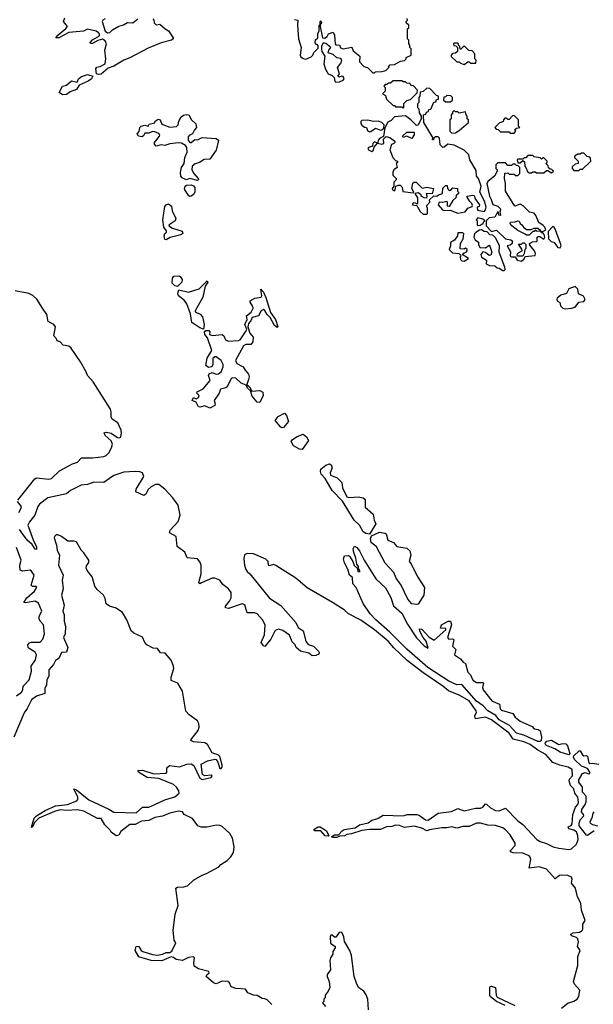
# Model space of a CAD drawing. Extents: x 2219101 to 2444320, y 201258 to 358766.
# Tile 212 of 256: x 2320590 to 2325190, y 332313 to 340209. Entities that reach past the tile are written whole.
import ezdxf

# ---------------------------------------------------------------- set-up
doc = ezdxf.new("R2010")
doc.units = 0

msp = doc.modelspace()

# ---------------------------------------------------------------- linework, layer by layer
at = {"layer": '0CON10XD'}
for points in [[(2321225, 339768.6), (2321205.7, 339775), (2321200.6, 339815), (2321210.3, 339829.7), (2321235.5, 339834.5), (2321276.2, 339855), (2321281.1, 339895), (2321273.8, 339965), (2321287.3, 340015), (2321275, 340038.5), (2321255, 340052.7), (2321216.9, 340043.1), (2321175, 340019.2), (2321158.3, 340018.3), (2321156.7, 340025), (2321175, 340047.5), (2321230.5, 340079.5), (2321230.8, 340095), (2321222.5, 340105), (2321205, 340116.4), (2321135, 340133.8), (2321102.2, 340117.8), (2320985, 340107.5), (2320905, 340064.2), (2320880, 340065), (2320895, 340086.2), (2320961.2, 340138.8), (2320973.3, 340155), (2320940.8, 340195), (2320951.2, 340225)], [(2321657.5, 340215), (2321666.7, 340205), (2321670, 340185), (2321685, 340167.5), (2321715, 340172.5), (2321755.9, 340135.9), (2321785, 340118.8), (2321820, 340065), (2321820, 340055), (2321807.5, 340045), (2321725, 340023.5), (2321620.4, 339979.6), (2321475, 339902.5), (2321425.9, 339884.1), (2321345, 339837.5), (2321300.6, 339819.4), (2321245, 339773.4), (2321225, 339768.6)], [(2321276.7, 340215), (2321257.5, 340205), (2321252.5, 340195), (2321275, 340116), (2321295, 340103.5), (2321313.3, 340106.7), (2321335, 340127.5), (2321385, 340157.1), (2321423, 340167), (2321455, 340185.6), (2321496.4, 340183.6), (2321536.7, 340215)], [(2322795, 340210), (2322820, 340205), (2322817.5, 340165), (2322827.5, 340055), (2322847.5, 339985), (2322840, 339925), (2322845, 339912.5), (2322865, 339896.7), (2322886.1, 339893.9), (2322928.3, 339911.7), (2322942.5, 339925), (2322950, 339945), (2322985, 339980), (2322985, 340000), (2322975, 340010), (2322965, 340010), (2322960, 340025), (2322963, 340047), (2322980, 340065), (2322981.7, 340098.3), (2322991.7, 340118.3), (2322992.5, 340165), (2323000, 340170), (2323000, 340195), (2323005, 340200), (2323010, 340185), (2323005, 340170), (2323000, 340170), (2323000, 340155), (2323020, 340065), (2323035, 340060), (2323055, 340073.8), (2323066.2, 340095), (2323105, 340110), (2323115.8, 340085), (2323120, 340015), (2323125, 340007.5), (2323155, 340006.2), (2323164.4, 339984.4), (2323185, 339975.8), (2323255, 339990), (2323265, 339960), (2323317, 339917), (2323315, 339870), (2323350, 339835), (2323380, 339825), (2323423.6, 339783.6), (2323435, 339782.5)], [(2323435, 339782.5), (2323445, 339790), (2323495, 339792.5), (2323527, 339803), (2323550, 339825), (2323550, 339835), (2323561.7, 339848.3), (2323595, 339850), (2323643, 339877), (2323677, 339883), (2323690, 339895), (2323690, 339905), (2323730, 339925), (2323730, 339975), (2323720, 339985), (2323720, 340005), (2323710, 340015), (2323710, 340045), (2323700, 340055), (2323700, 340135), (2323710, 340145), (2323710, 340165), (2323690, 340185), (2323690, 340195), (2323700, 340205), (2323698.3, 340218.3)], [(2323125, 339707.5), (2323155, 339712), (2323185, 339723.8), (2323193.3, 339735), (2323185, 339753.3), (2323175, 339756.7), (2323155, 339747.5), (2323142.5, 339755), (2323153.9, 339776.1), (2323138.1, 339825), (2323167.4, 339862.6), (2323173.3, 339885), (2323165, 339897.5), (2323135, 339903.3), (2323105, 339931.2), (2323065, 339942.5), (2323070.8, 339965), (2323086, 339986), (2323045, 340018.8), (2323025, 340023.3), (2323010, 339995), (2323010, 339975), (2323014.1, 339954.1), (2323036.7, 339916.7), (2323029.4, 339855), (2323043.2, 339813.2), (2323064.5, 339774.5), (2323095, 339761.2), (2323112.5, 339745), (2323117.5, 339715), (2323125, 339707.5)], [(2324155, 339850), (2324185, 339870), (2324195, 339870), (2324205, 339860), (2324248.3, 339861.7), (2324250, 339885), (2324240, 339895), (2324240, 339935), (2324218.3, 339958.3), (2324191.7, 339961.7), (2324155, 340000), (2324128.3, 339971.7), (2324121.7, 339971.7), (2324120, 339995), (2324110, 340005), (2324110, 340015), (2324105, 340020), (2324075, 340020), (2324070, 340015), (2324071.7, 340001.7), (2324088.3, 339998.3), (2324100, 339985), (2324100, 339955), (2324085, 339940), (2324061.7, 339938.3), (2324050, 339925), (2324050, 339915), (2324095, 339870), (2324115, 339870), (2324125, 339860), (2324155, 339850)], [(2320935, 339607.7), (2320907.5, 339625), (2320935, 339675.7), (2320967.1, 339682.9), (2321005, 339718.6), (2321052.5, 339707.5), (2321062, 339735), (2321085.6, 339754.4), (2321135, 339768.8), (2321177.3, 339757.3), (2321167.5, 339735), (2321140.8, 339715), (2321066.2, 339683.8), (2321045, 339648.9), (2320995, 339631.8), (2320965, 339610), (2320935, 339607.7)], [(2323665, 339500), (2323670, 339505), (2323671.7, 339538.3), (2323695, 339560), (2323725, 339570), (2323738.3, 339581.7), (2323778.3, 339621.7), (2323780, 339645), (2323748.3, 339678.3), (2323731.7, 339681.7), (2323718.3, 339698.3), (2323695, 339700), (2323685, 339710), (2323665, 339710), (2323655, 339720), (2323585, 339720), (2323565, 339700), (2323545, 339700), (2323535, 339690), (2323521.7, 339688.3), (2323510, 339675), (2323520, 339665), (2323520, 339635), (2323500, 339615), (2323525, 339600), (2323531.7, 339571.7), (2323585, 339520), (2323595, 339520), (2323605, 339510), (2323655, 339510), (2323665, 339500)], [(2323855, 338650), (2323860, 338655), (2323860, 338695), (2323853.6, 338716.4), (2323880, 338745), (2323877.5, 338765), (2323912.5, 338797.5), (2323936.7, 338793.3), (2323950, 338805), (2323980, 338815), (2323983, 338857), (2324005, 338880), (2324018.3, 338878.3), (2324020, 338855), (2324035, 338840), (2324048.3, 338841.7), (2324065, 338860), (2324100, 338855), (2324100, 338835), (2324110, 338825), (2324110, 338815), (2324091.7, 338798.3), (2324088.3, 338781.7), (2324065, 338760), (2324035, 338710), (2324020, 338715), (2324020, 338745), (2324015, 338750), (2323985, 338742.5), (2323953.6, 338746.4), (2323947.5, 338725), (2323980, 338685), (2323995, 338680), (2324041.7, 338681.7), (2324105, 338657.5), (2324161.7, 338668.3), (2324183.6, 338696.4), (2324218.3, 338711.7), (2324221.7, 338718.3), (2324217.5, 338735), (2324200.7, 338750.7), (2324180, 338785), (2324180, 338795), (2324225, 338802.5), (2324235, 338800), (2324241.7, 338771.7), (2324277.5, 338725), (2324275, 338710), (2324260, 338705), (2324261.7, 338681.7), (2324315, 338670), (2324327, 338683), (2324332.5, 338705), (2324318, 338755), (2324280, 338825), (2324291.5, 338875), (2324268.9, 338935), (2324254.5, 338955), (2324250.5, 339000.5), (2324200, 339085), (2324192.5, 339125), (2324153.6, 339163.6), (2324075, 339203.3), (2324025, 339210), (2323995, 339187.5), (2323982.5, 339185), (2323962.5, 339205), (2323958.3, 339258.3), (2323945, 339270), (2323925, 339270), (2323911.7, 339258.3), (2323910, 339245), (2323900, 339245), (2323902.5, 339265), (2323832.5, 339385), (2323830, 339445), (2323848.3, 339451.7), (2323851.7, 339468.3), (2323868.3, 339471.7), (2323871.7, 339488.3), (2323888.3, 339491.7), (2323911.7, 339548.3), (2323928.3, 339551.7), (2323931.7, 339568.3), (2323948.3, 339571.7), (2323950, 339595), (2323931.7, 339601.7), (2323878.3, 339658.3), (2323855, 339660), (2323827, 339633), (2323801.7, 339628.3), (2323800, 339595), (2323790, 339585), (2323790, 339545), (2323780, 339535), (2323780, 339505), (2323790, 339495), (2323793, 339463), (2323810, 339435), (2323810, 339415), (2323785, 339363.3), (2323771.7, 339361.7), (2323727, 339407), (2323685, 339438.8), (2323595, 339430), (2323570, 339400), (2323543.6, 339386.4), (2323517.5, 339342.5), (2323508.3, 339271.7), (2323475, 339257.5), (2323467.5, 339245), (2323460, 339220), (2323495, 339210), (2323510, 339215), (2323508.3, 339251.7), (2323528.3, 339271.7), (2323557.5, 339265), (2323600, 339235), (2323600, 339225), (2323590, 339215), (2323571.7, 339208.3), (2323557.5, 339165), (2323582.5, 339105), (2323605, 339080), (2323620, 339075), (2323620, 339065), (2323610, 339055), (2323617, 339023), (2323590, 339005), (2323583.3, 338986.7), (2323583, 338963), (2323610, 338935), (2323610, 338925), (2323590, 338905), (2323590, 338875), (2323577.5, 338855), (2323580, 338845), (2323595, 338837.5), (2323602.5, 338845), (2323607, 338873), (2323625, 338882.5), (2323641.7, 338881.7), (2323657, 338867), (2323661.7, 338831.7), (2323745, 338820), (2323750, 338825), (2323736.4, 338856.4), (2323743, 338897), (2323753, 338907), (2323770, 338905), (2323818.3, 338858.3), (2323855, 338866.7), (2323910, 338855), (2323897.5, 338812.5), (2323850, 338815), (2323856.7, 338796.7), (2323852.5, 338777.5), (2323835, 338780), (2323810, 338795), (2323810, 338805), (2323785, 338820), (2323760, 338815), (2323781.7, 338781.7), (2323780, 338735), (2323775, 338730), (2323767.5, 338737.5), (2323750.7, 338739.3), (2323740, 338735), (2323740, 338725), (2323775, 338720), (2323800.8, 338670.8), (2323825, 338650), (2323855, 338650)], [(2324045, 339550), (2324060, 339565), (2324060, 339585), (2324048.3, 339598.3), (2324015, 339600), (2324005, 339590), (2323991.7, 339588.3), (2323990, 339565), (2324005, 339550), (2324045, 339550)], [(2324055, 339300), (2324085, 339302.5), (2324115, 339320), (2324190, 339385), (2324190, 339405), (2324180, 339415), (2324180, 339435), (2324170, 339445), (2324165, 339470), (2324115, 339460), (2324105, 339470), (2324085, 339470), (2324075, 339480), (2324061.7, 339468.3), (2324060, 339455), (2324050, 339445), (2324050, 339415), (2324040, 339405), (2324040, 339315), (2324055, 339300)], [(2322015, 338920.6), (2321955, 338936), (2321925, 338923.8), (2321892.1, 338942.1), (2321882.5, 338955), (2321880.5, 338985), (2321888.6, 339025), (2321909.2, 339055), (2321916, 339105), (2321933.4, 339146.6), (2321931.3, 339185), (2321919.9, 339199.9), (2321888.7, 339218.7), (2321865, 339222.7), (2321795, 339213.8), (2321755, 339201.2), (2321724.6, 339205.4), (2321685, 339196), (2321672.1, 339212.1), (2321671.4, 339225), (2321712.2, 339275), (2321713.3, 339285), (2321705.3, 339295.3), (2321675, 339310.9), (2321655, 339311.5), (2321625, 339299.4), (2321595, 339298.8), (2321582.5, 339277.5), (2321569.2, 339270.8), (2321544.4, 339274.4), (2321532.5, 339295), (2321547.3, 339312.7), (2321555, 339344), (2321565, 339356.4), (2321594.1, 339364.1), (2321620, 339355), (2321630, 339370), (2321675, 339382.5), (2321676.7, 339395), (2321699.7, 339410.3), (2321716.7, 339405), (2321727.2, 339377.2), (2321737.6, 339367.6), (2321795, 339348.2), (2321848.3, 339351.7), (2321862.1, 339365), (2321867.1, 339395), (2321885, 339429.5), (2321905, 339444.6), (2321925, 339448.8), (2321945.9, 339445), (2321966.9, 339405), (2322004, 339375), (2322007.9, 339345), (2321992.9, 339327.1), (2321975.8, 339294.2), (2321949.3, 339280.7), (2321941.5, 339268.5), (2321941.8, 339241.8), (2321955, 339225.6), (2321965, 339225.6), (2321995, 339248.8), (2322015, 339246.2), (2322055, 339263.3), (2322166.1, 339256.1), (2322184, 339244), (2322165, 339163.1), (2322115, 339091.2), (2322070.8, 339089.2), (2322033.3, 339065), (2321997, 339053), (2321974.3, 339035), (2321971.4, 339005), (2321985.7, 338975), (2322021.4, 338935), (2322023.8, 338925), (2322015, 338920.6)], [(2323395, 339310), (2323405, 339311.2), (2323445, 339340), (2323485, 339323.3), (2323493.9, 339326.1), (2323511.7, 339338.3), (2323512.5, 339365), (2323495, 339384.3), (2323465, 339395.8), (2323425, 339393.8), (2323383.6, 339403.6), (2323335, 339400), (2323326.7, 339393.3), (2323326.2, 339375), (2323332.9, 339362.9), (2323355, 339348), (2323372.5, 339345), (2323380.8, 339320.8), (2323395, 339310)], [(2324555, 339300), (2324570, 339315), (2324561.7, 339328.3), (2324575, 339340), (2324600, 339345), (2324590, 339355), (2324590, 339405), (2324555, 339440), (2324541.7, 339438.3), (2324515, 339410), (2324505, 339410), (2324495, 339420), (2324481.7, 339418.3), (2324470, 339405), (2324468.3, 339391.7), (2324435, 339380), (2324400, 339345), (2324411.7, 339331.7), (2324428.3, 339328.3), (2324445, 339310), (2324515, 339310), (2324525, 339300), (2324555, 339300)], [(2323735, 339256.2), (2323695, 339274.2), (2323665, 339263.8), (2323660, 339275), (2323695, 339306.2), (2323755, 339307.5), (2323753.8, 339285), (2323735, 339256.2)], [(2323415, 339153.3), (2323428.3, 339161.7), (2323432.5, 339187.5), (2323460, 339220), (2323435, 339230), (2323422.5, 339215), (2323420, 339195), (2323386.4, 339183.6), (2323382.5, 339175), (2323386.7, 339165), (2323415, 339153.3)], [(2324855, 338980), (2324870, 338995), (2324858.3, 339008.3), (2324845, 339010), (2324831.7, 339021.7), (2324828.3, 339038.3), (2324810, 339055), (2324820, 339065), (2324820, 339075), (2324795, 339100), (2324785, 339100), (2324775, 339090), (2324765, 339100), (2324715, 339110), (2324705, 339120), (2324665, 339120), (2324648.3, 339101.7), (2324635, 339100), (2324625, 339090), (2324585, 339090), (2324580, 339085), (2324585, 339060), (2324605, 339060), (2324625, 339080), (2324638.3, 339068.3), (2324640, 339035), (2324650, 339025), (2324661.7, 338991.7), (2324675, 338980), (2324695, 338980), (2324705, 338990), (2324725, 338990), (2324735, 338980), (2324795, 338980), (2324815, 339000), (2324825, 339000), (2324855, 338980)], [(2325075, 339000), (2325085, 339010), (2325105, 339010), (2325170, 339075), (2325168.3, 339098.3), (2325155, 339110), (2325141.7, 339111.7), (2325115, 339140), (2325095, 339140), (2325085, 339130), (2325065, 339130), (2325040, 339115), (2325040, 339105), (2325070, 339075), (2325070, 339055), (2325045, 339050), (2325021.7, 339028.3), (2325020, 339015), (2325035, 339000), (2325075, 339000)], [(2324615, 338272.5), (2324635, 338290), (2324645, 338310), (2324723, 338317), (2324726.7, 338335), (2324720, 338355), (2324681.7, 338401.7), (2324680, 338415), (2324703.6, 338426.4), (2324735, 338430), (2324740, 338435), (2324740, 338465), (2324748.3, 338471.7), (2324761.7, 338471.7), (2324795, 338450), (2324802.5, 338465), (2324797, 338487), (2324788.3, 338498.3), (2324775, 338500), (2324770, 338510), (2324735, 338512.5), (2324725, 338520), (2324715, 338510), (2324705, 338510), (2324675, 338480), (2324655, 338480), (2324645, 338490), (2324585, 338517.5), (2324537, 338557), (2324521.7, 338578.3), (2324530, 338585), (2324565, 338588), (2324586.4, 338596.4), (2324595, 338592.5), (2324603.8, 338573.8), (2324617.5, 338565), (2324632, 338542), (2324655, 338526.7), (2324693, 338527), (2324715, 338536.7), (2324745, 338537.5), (2324762.5, 338525), (2324770, 338510), (2324785, 338510), (2324810, 338525), (2324802.5, 338545), (2324789.2, 338559.2), (2324752.5, 338582.5), (2324729.8, 338639.8), (2324715, 338658), (2324677.5, 338665), (2324627.5, 338717.5), (2324605, 338730), (2324560, 338715), (2324487.5, 338835), (2324486.7, 338895), (2324477.5, 338935), (2324481.7, 338978.3), (2324505, 338980), (2324515, 338970), (2324555, 338970), (2324565, 338960), (2324585, 338960), (2324600, 338975), (2324600, 339025), (2324588.3, 339038.3), (2324575, 339040), (2324565, 339050), (2324545, 339050), (2324535, 339040), (2324505, 339040), (2324485, 339060), (2324425, 339060), (2324410, 339045), (2324410, 339015), (2324420, 339005), (2324420, 338995), (2324397.5, 338955), (2324346.7, 338913.3), (2324336.9, 338895), (2324358.9, 338795), (2324372.5, 338767.5), (2324385, 338726), (2324423.6, 338713.6), (2324442.5, 338695), (2324446.7, 338685), (2324440, 338665), (2324447.5, 338645), (2324445, 338640), (2324431.7, 338641.7), (2324430, 338665), (2324425, 338667.5), (2324400, 338625), (2324355, 338620), (2324330, 338595), (2324330, 338555), (2324375, 338510), (2324415, 338522.5), (2324485, 338452.5), (2324530, 338445), (2324540, 338435), (2324540, 338415), (2324525, 338400), (2324500, 338395), (2324526.4, 338346.4), (2324524, 338314), (2324535, 338307.5), (2324565, 338307.5), (2324580, 338280), (2324615, 338272.5)], [(2321955, 338791.2), (2321947.1, 338797.1), (2321916, 338845), (2321912, 338855), (2321916.2, 338873.8), (2321928.3, 338881.7), (2321965, 338884), (2321985, 338876), (2321994.6, 338864.6), (2321994.8, 338825), (2321985, 338808.1), (2321965, 338793.3), (2321955, 338791.2)], [(2321765, 338442.5), (2321755, 338447.5), (2321749.2, 338475), (2321755, 338493.3), (2321767.5, 338505), (2321767.5, 338515), (2321747.5, 338545), (2321738.4, 338605), (2321755, 338710), (2321765, 338724), (2321785, 338731.2), (2321806.7, 338715), (2321813.8, 338675), (2321843.3, 338615), (2321836.2, 338595), (2321790, 338565), (2321786.7, 338555), (2321815, 338536.2), (2321892.7, 338512.7), (2321897.8, 338495), (2321883.3, 338485), (2321798.3, 338461.7), (2321765, 338442.5)], [(2324268.3, 338558.3), (2324285, 338560), (2324295, 338570), (2324308.3, 338571.7), (2324310, 338585), (2324320, 338595), (2324305, 338610), (2324265, 338620), (2324250, 338605), (2324260, 338595), (2324260, 338565), (2324268.3, 338558.3)], [(2324465, 338196.7), (2324475, 338197.5), (2324483, 338207), (2324480, 338225), (2324435.8, 338345), (2324438.1, 338395), (2324408.3, 338458.3), (2324385, 338480), (2324360, 338485), (2324338.3, 338508.3), (2324315, 338510), (2324295, 338523.3), (2324278.3, 338521.7), (2324247.7, 338502.3), (2324238.3, 338491.7), (2324232.5, 338465), (2324243.6, 338443.6), (2324270, 338425), (2324270, 338405), (2324281.7, 338381.7), (2324325, 338380), (2324355, 338400), (2324361.7, 338391.7), (2324376.4, 338343.6), (2324369.3, 338320.7), (2324355, 338317.5), (2324325, 338341.2), (2324305, 338347.5), (2324288.8, 338325), (2324294.2, 338304.2), (2324335, 338280), (2324331.7, 338251.7), (2324358.8, 338238.8), (2324400, 338235), (2324418.3, 338218.3), (2324435, 338216.7), (2324465, 338196.7)], [(2324925, 338380), (2324933.3, 338395), (2324926.7, 338415), (2324886.7, 338525), (2324875, 338547.5), (2324865, 338550), (2324828.3, 338511.7), (2324832, 338452), (2324851.4, 338431.4), (2324875, 338423.8), (2324905, 338382.5), (2324925, 338380)], [(2324155, 338273.8), (2324190, 338295), (2324140, 338325), (2324155, 338340), (2324170, 338345), (2324180, 338355), (2324180, 338365), (2324165, 338377.5), (2324155, 338370), (2324122.5, 338372.5), (2324126.7, 338415), (2324147, 338453), (2324151.7, 338491.7), (2324145, 338500), (2324105, 338500), (2324100, 338475), (2324078, 338442), (2324046.4, 338423.6), (2324046.2, 338395), (2324033.3, 338365), (2324060.5, 338340.5), (2324113, 338333), (2324130, 338315), (2324123.3, 338306.7), (2324126.7, 338285), (2324136.1, 338276.1), (2324155, 338273.8)], [(2324625, 338312.5), (2324583.6, 338313.6), (2324580, 338325), (2324585, 338337.5), (2324620, 338355), (2324618.3, 338368.3), (2324591.7, 338408.3), (2324615, 338410), (2324625, 338420), (2324635, 338420), (2324650, 338405), (2324650, 338375), (2324640, 338365), (2324636.4, 338333.6), (2324625, 338312.5)], [(2321855, 338070), (2321835, 338074.5), (2321812.9, 338095), (2321815, 338137.5), (2321827.5, 338152.5), (2321865.8, 338155.8), (2321878.6, 338148.6), (2321894, 338125), (2321892, 338105), (2321855, 338070)], [(2322065, 337727.5), (2322035, 337737.1), (2321971.2, 337781.2), (2321960.6, 337850.6), (2321931.7, 337931.7), (2321909.4, 337959.4), (2321864.4, 337995), (2321858.9, 338015), (2321867.5, 338042.5), (2321945, 338024), (2322030, 338050), (2322095, 338115.8), (2322098.5, 338105), (2322079, 338071), (2322059.4, 337985), (2321996.7, 337875), (2321997.5, 337865), (2322038.3, 337848.3), (2322056.7, 337825), (2322070, 337765), (2322065, 337727.5)], [(2322115, 337092.5), (2322075, 337112.5), (2322035, 337100.8), (2322025, 337103.8), (2322005, 337142.5), (2321974, 337155), (2321985, 337180), (2322005, 337167.5), (2322025, 337180), (2322028.8, 337195), (2322010, 337215), (2322012.5, 337225), (2322060.8, 337249.2), (2322118, 337315), (2322103.3, 337355), (2322110.8, 337369.2), (2322135, 337379.4), (2322166.2, 337366.2), (2322185, 337367.7), (2322206.7, 337385), (2322222.8, 337425), (2322220.8, 337445), (2322206.2, 337476.2), (2322165, 337505.9), (2322154.4, 337505), (2322138.9, 337491.1), (2322140, 337445), (2322132, 337425), (2322105, 337420), (2322083.3, 337435), (2322094, 337495), (2322130, 337555), (2322097.5, 337657.5), (2322074.4, 337685), (2322072.3, 337707.7), (2322083.3, 337716.7), (2322107.7, 337717.7), (2322116.1, 337706.1), (2322112.5, 337685), (2322137, 337677), (2322215, 337683.8), (2322226.7, 337675), (2322241.7, 337641.7), (2322262.2, 337632.2), (2322345, 337635.5), (2322357.7, 337642.3), (2322401.8, 337705), (2322410.6, 337725), (2322404.4, 337745), (2322395.8, 337765), (2322414.4, 337805), (2322408, 337835), (2322445.4, 337864.6), (2322462.2, 337895), (2322460, 337910), (2322438.1, 337945), (2322439.2, 337955), (2322475, 337975.5), (2322527.5, 337985), (2322531.2, 337995), (2322525, 338047.5), (2322545, 338023.3), (2322565, 337981.2), (2322600.6, 337860.6), (2322642, 337805), (2322660, 337745), (2322655, 337740), (2322635, 337757.5), (2322600, 337820), (2322575, 337844.3), (2322557.2, 337877.2), (2322545, 337884.3), (2322526.8, 337873.2), (2322504.3, 337835), (2322455, 337820), (2322444.3, 337795), (2322426.3, 337773.7), (2322418.8, 337745), (2322435.6, 337695), (2322461.8, 337661.8), (2322460.3, 337625), (2322443.3, 337605), (2322405, 337603.1), (2322386, 337594), (2322321.1, 337475), (2322333, 337453), (2322383.8, 337425), (2322397.7, 337397.7), (2322425.8, 337365.8), (2322430.8, 337345), (2322425.5, 337324.5), (2322412.5, 337282.5), (2322432.5, 337265), (2322450.7, 337230.7), (2322515, 337236), (2322541.2, 337221.2), (2322542.2, 337195), (2322515, 337140), (2322495, 337142.1), (2322455, 337188.9), (2322441.7, 337231.7), (2322416.7, 337255), (2322407.5, 337277.5), (2322366.4, 337295), (2322325, 337334.1), (2322295, 337338.2), (2322282.5, 337327.5), (2322255, 337265.3), (2322243.5, 337256.5), (2322201.5, 337245), (2322189.7, 337215), (2322151.1, 337155), (2322158.6, 337125), (2322155.6, 337115), (2322115, 337092.5)], [(2324965, 337891.1), (2325015, 337894.4), (2325045, 337902.9), (2325075, 337943.8), (2325115, 337949.2), (2325124.2, 337965), (2325112.5, 337992.5), (2325071.7, 338011.7), (2325067, 338047), (2325045, 338070), (2324995, 338050), (2324976.4, 338013.6), (2324928.8, 338001.2), (2324900, 337975), (2324896.7, 337965), (2324902.3, 337952.3), (2324920.7, 337940.7), (2324928, 337915), (2324945, 337895.8), (2324965, 337891.1)], [(2320574.4, 336355), (2320712, 336528), (2320725, 336534.3), (2320825, 336524.2), (2320845, 336528.4), (2320909.2, 336590.8), (2321015, 336647.6), (2321055, 336660), (2321085.6, 336694.4), (2321175, 336694.1), (2321265, 336704.8), (2321283.1, 336713.1), (2321304.4, 336735), (2321326.6, 336775), (2321335.6, 336805), (2321325, 336832.7), (2321274.6, 336875), (2321268.9, 336895), (2321285, 336900.4), (2321325, 336892), (2321375, 336857.9), (2321392.5, 336855), (2321400.6, 336865), (2321406.5, 336893.5), (2321405, 336917.5), (2321376.8, 336976.8), (2321331.1, 337005), (2321324.7, 337025), (2321325.3, 337065), (2321317.5, 337085), (2321179.7, 337305), (2321135, 337354.5), (2321124.8, 337385), (2321079.2, 337465), (2321003.1, 337575), (2320985, 337590), (2320938.3, 337598.3), (2320915, 337626.2), (2320890, 337635), (2320885, 337650), (2320863, 337673), (2320876.4, 337745), (2320865, 337765.3), (2320819.4, 337789.4), (2320808.9, 337845), (2320773.9, 337895), (2320728.1, 337968.1), (2320695, 337997.7), (2320662.9, 338012.9), (2320554.1, 338035.9)], [(2322695, 336935.7), (2322685, 336942.2), (2322639.2, 336995), (2322662.3, 337027.7), (2322715, 337053.3), (2322731.2, 337035), (2322746.4, 336986.4), (2322705, 336938.6), (2322695, 336935.7)], [(2322855, 336763.3), (2322835, 336763.8), (2322785, 336790.8), (2322767.5, 336825), (2322778.1, 336841.9), (2322815, 336865.8), (2322865, 336886.2), (2322890, 336865), (2322906, 336835), (2322855, 336763.3)], [(2323395, 336082.5), (2323365, 336088.5), (2323345, 336102.5), (2323315.7, 336155.7), (2323273.3, 336195), (2323178.9, 336348.9), (2323095, 336433.8), (2323040.7, 336530.7), (2323008.2, 336565), (2323001.6, 336585), (2323004.4, 336605), (2323045, 336636), (2323075, 336647.5), (2323088.3, 336638.3), (2323096.2, 336615), (2323081.2, 336575), (2323082.5, 336555), (2323137.5, 336535), (2323175, 336496.7), (2323178.8, 336455), (2323215, 336382.5), (2323235, 336376.2), (2323305, 336383.3), (2323345, 336373.3), (2323360.7, 336360.7), (2323360, 336300), (2323425, 336242.5), (2323434.2, 336194.2), (2323446.1, 336166.1), (2323395, 336082.5)], [(2324935, 332281.2), (2324985, 332322.1), (2325035, 332338.3), (2325060.3, 332355), (2325075, 332375.7), (2325081.2, 332425), (2325039.1, 332475), (2325031.7, 332495), (2325065.9, 332625), (2325067.2, 332695), (2325085.3, 332745), (2325064.6, 332775), (2325071.2, 332815), (2325065, 332837.5), (2325055, 332847.7), (2325015, 332862.9), (2325011.3, 332875), (2325029.2, 332885), (2325079.2, 332890.8), (2325101.5, 332905), (2325107.5, 332915), (2325105.4, 332954.6), (2325124.7, 332985.3), (2325097, 333067), (2325089.1, 333125), (2325064.8, 333175), (2325046.5, 333245), (2325015.6, 333285), (2325020, 333315), (2325015, 333331.4), (2324985, 333346.5), (2324935, 333347.9), (2324920.6, 333345), (2324885, 333320), (2324815, 333397.1), (2324755, 333416.1), (2324675, 333404.4), (2324689.6, 333475), (2324685, 333492.9), (2324675, 333503.1), (2324625, 333524.3), (2324546.5, 333526.5), (2324527.5, 333535), (2324526.2, 333545), (2324563.4, 333585), (2324563.8, 333605), (2324525, 333672), (2324485, 333712.9), (2324465, 333727), (2324405, 333747), (2324345, 333749.8), (2324286, 333766), (2324254.6, 333765.4), (2324195, 333738.4), (2324145, 333740), (2324095, 333724.6), (2324056, 333736), (2324015, 333727.7), (2323975, 333728), (2323877.1, 333712.9), (2323855, 333702.8), (2323815, 333724.8), (2323755, 333741.4), (2323675, 333730.9), (2323635, 333747.3), (2323605, 333750), (2323575, 333737.9), (2323533.1, 333736.9), (2323484.6, 333714.6), (2323395.4, 333714.6), (2323335, 333707.5), (2323250.2, 333679.8), (2323215, 333675.5), (2323195.3, 333664.7), (2323158.9, 333661.1), (2323135, 333651.8), (2323105, 333651.5), (2323091.2, 333655), (2323101.2, 333665), (2323115, 333671.4), (2323148.1, 333671.9), (2323175.6, 333705), (2323192.9, 333715), (2323281, 333729), (2323315, 333751.9), (2323385, 333768.8), (2323415, 333790.4), (2323455, 333798.9), (2323471.4, 333808.6), (2323505, 333828.4), (2323665, 333823.9), (2323696.7, 333835), (2323775, 333834), (2323797.8, 333827.8), (2323845, 333791.3), (2323865, 333790.2), (2323945, 333844.8), (2324052.2, 333857.8), (2324105, 333882.3), (2324155, 333864.4), (2324245, 333887), (2324285, 333886.2), (2324303.8, 333895), (2324325, 333919.6), (2324335, 333917.2), (2324365, 333888), (2324405, 333866.5), (2324435, 333865.4), (2324485.3, 333885.3), (2324585, 333783.4), (2324625.5, 333755.5), (2324736.9, 333635), (2324765, 333617.4), (2324815, 333602.2), (2324867.3, 333575), (2324914.5, 333564.5), (2324995, 333555.2), (2325015, 333560.7), (2325055, 333597.6), (2325069.8, 333635), (2325067, 333665), (2325055, 333695.2), (2325035, 333708.8), (2324995, 333721.2), (2324987.5, 333735), (2325012.2, 333747.8), (2325020.8, 333759.2), (2325027.5, 333835), (2325047.4, 333892.6), (2325065.2, 333915), (2325071.9, 333935), (2325066.1, 333975), (2325043.6, 334005), (2325035, 334040.6), (2325007.1, 334067.1), (2324997.9, 334105), (2325000.5, 334119.5), (2325023.9, 334145), (2325020.6, 334195), (2324989.4, 334215), (2324920.8, 334230.8), (2324865, 334253.1), (2324810.4, 334315), (2324745, 334350.2), (2324685, 334395.8), (2324633.4, 334416.6), (2324548.8, 334438.8), (2324515, 334486.6), (2324375, 334594), (2324325, 334614.6), (2324245, 334602.1), (2324240.1, 334625), (2324252.8, 334655), (2324251.5, 334665), (2324195, 334745.6), (2324115, 334793), (2324027.9, 334827.9), (2323984.2, 334865), (2323822.5, 334972.5), (2323698.7, 335068.7), (2323591.6, 335171.5), (2323546.6, 335225), (2323435, 335317), (2323325, 335393.1), (2323228.5, 335445), (2323192.2, 335475), (2323097.8, 335535), (2322895, 335651.9), (2322805, 335730.2), (2322645, 335833.2), (2322625, 335838.6), (2322589.7, 335829.7), (2322584.7, 335834.7), (2322583.5, 335865), (2322565, 335883.1), (2322465, 335924.3), (2322415, 335928.8), (2322393.3, 335916.7), (2322387.5, 335885), (2322393.8, 335835), (2322401.2, 335805), (2322413.8, 335785), (2322436.7, 335765), (2322595, 335571.2), (2322685, 335510), (2322804.3, 335374.3), (2322824.3, 335334.3), (2322865, 335307.5), (2322885.6, 335225.6), (2322905, 335198.8), (2322947.1, 335185), (2322986.2, 335145), (2322992.5, 335135), (2322988.3, 335121.7), (2322965, 335110), (2322935, 335107.5), (2322908.6, 335128.6), (2322842, 335145), (2322806.7, 335175), (2322800, 335195), (2322775, 335220), (2322755, 335272), (2322701.1, 335311.1), (2322665, 335321.1), (2322639.8, 335310.2), (2322605, 335240), (2322555, 335183.3), (2322545, 335187.5), (2322526.2, 335215), (2322552.5, 335275), (2322558.1, 335355), (2322537.5, 335395), (2322494.2, 335444.2), (2322475, 335452.5), (2322415, 335453.3), (2322395.7, 335515.7), (2322375, 335523.8), (2322265, 335487.5), (2322241.8, 335491.8), (2322240, 335505), (2322272.9, 335545), (2322285, 335573.3), (2322286.2, 335615), (2322266.2, 335645), (2322220.3, 335680.3), (2322194.2, 335714.2), (2322155, 335730), (2322135, 335731.2), (2322047.1, 335692.9), (2322033.9, 335683.9), (2322026.2, 335695), (2322045.9, 335765.9), (2322046, 335835), (2322035, 335862.5), (2322015, 335886.2), (2321934.2, 335894.2), (2321915, 335937.5), (2321854.1, 335984.1), (2321844, 336065), (2321791.2, 336095), (2321796.2, 336115), (2321861.4, 336185), (2321878.6, 336235), (2321860, 336315), (2321817.5, 336375), (2321755, 336443.6), (2321705, 336482.3), (2321679.3, 336480.7), (2321645, 336461.8), (2321619.7, 336440.3), (2321601.4, 336405), (2321587.1, 336392.9), (2321523, 336423), (2321524.3, 336445), (2321585.4, 336544.6), (2321575, 336574.3), (2321555, 336583.2), (2321516.8, 336586.8), (2321425, 336579.2), (2321345, 336552.6), (2321310.4, 336529.6)], [(2321310.4, 336529.6), (2321265, 336497.3), (2321185, 336500.7), (2321135, 336480.6), (2321083.6, 336476.4), (2320997.4, 336432.6), (2320965, 336407.6), (2320815, 336373.3), (2320748.1, 336325), (2320734.6, 336305), (2320713, 336235), (2320669, 336181), (2320656.8, 336155), (2320699.8, 336029.8), (2320725.6, 335985), (2320725, 335961.2), (2320715, 335962.5), (2320689.6, 335999.6), (2320649.2, 336035), (2320590, 336120)], [(2320583.9, 336256.1), (2320600.3, 336285), (2320603.6, 336305), (2320573.6, 336345)], [(2321673.9, 333916.1), (2321755, 333952.7), (2321835, 333975.8), (2321870, 334005), (2321866.7, 334025), (2321848.8, 334055), (2321825, 334074.2), (2321705, 334122.7), (2321611.9, 334131.9), (2321543.3, 334173.3), (2321537.5, 334185), (2321542.3, 334187.7), (2321575, 334189.4), (2321665, 334161.5), (2321764.2, 334165.8), (2321771.4, 334175), (2321770.8, 334209.3), (2321792.7, 334227.3), (2321872.7, 334217.3), (2321931.7, 334238.3), (2321965, 334240.8), (2321987.6, 334227.6), (2322035, 334126.2), (2322055, 334114.5), (2322125, 334131.9), (2322133.3, 334145), (2322125, 334150), (2322075, 334146), (2322056.7, 334155), (2322045, 334237.5), (2322097.5, 334265), (2322155, 334280), (2322166.7, 334275), (2322180, 334255), (2322194.2, 334204.2), (2322205, 334204), (2322214, 334215), (2322215, 334230), (2322195, 334300), (2322185, 334311.9), (2322135, 334330.8), (2322097.6, 334397.6), (2322075, 334408.6), (2321985, 334416.7), (2321967.5, 334425), (2321962.5, 334435), (2322021.2, 334508.8), (2322028.8, 334535), (2322027.5, 334565), (2322016.2, 334585), (2321950, 334635), (2321923.9, 334663.9), (2321896.7, 334825), (2321857.7, 334887.7), (2321805, 334910), (2321805.8, 334935), (2321825.7, 335005), (2321824, 335025), (2321805, 335073.3), (2321757.8, 335127.8), (2321720.9, 335130.9), (2321696.7, 335165), (2321660, 335170), (2321610, 335195), (2321594.1, 335214.1), (2321575.9, 335255.9), (2321505, 335290), (2321485, 335307.5), (2321450, 335395), (2321414.2, 335454.2), (2321365, 335488.8), (2321310, 335505), (2321283.3, 335525), (2321276.4, 335566.4), (2321263.6, 335593.6), (2321210.5, 335640.5), (2321193.3, 335665), (2321171.7, 335741.7), (2321131.7, 335791.7), (2321123.6, 335813.6), (2321125, 335830), (2321143.9, 335856.1), (2321145.8, 335875), (2321105, 335934.2), (2321082.5, 335955), (2321045, 336020.8), (2321027.2, 336027.2), (2320975.8, 336025.8), (2320925, 336063.3), (2320895, 336077.5), (2320883, 336077), (2320870, 336065), (2320867.5, 336055), (2320886.2, 335995), (2320890, 335955), (2320908.6, 335915), (2320902.9, 335835), (2320938.9, 335755), (2320931.1, 335715), (2320939.2, 335645), (2320926.1, 335595), (2320948.2, 335515), (2320937.6, 335465), (2320947.2, 335435), (2320948, 335385), (2320956.9, 335345), (2320955.5, 335284.5), (2320941.9, 335255), (2320975.4, 335175), (2320965, 335137.5), (2320925, 335133.3), (2320904.4, 335085.6), (2320878.7, 335071.3), (2320861.1, 335038.9), (2320824.6, 334995), (2320824.4, 334945), (2320807.8, 334915), (2320804.6, 334875), (2320791.1, 334845), (2320792.5, 334805), (2320725, 334784.6), (2320685.6, 334754.4), (2320650.7, 334685), (2320625, 334650.6), (2320542.5, 334455)], [(2323772, 335518), (2323735.6, 335525.6), (2323701.8, 335561.8), (2323650.3, 335675), (2323610.4, 335730.4), (2323590.9, 335775), (2323520.1, 335850.1), (2323451.2, 335981.2), (2323407.7, 336015), (2323403.6, 336046.4), (2323410.5, 336069.5), (2323475, 336098.8), (2323521.7, 336091.7), (2323530, 336085), (2323542.5, 336035), (2323587.3, 336017.3), (2323614.1, 335984.1), (2323695, 335971.2), (2323719.7, 335949.7), (2323727.8, 335915), (2323712.5, 335865), (2323730, 335845), (2323776.7, 335745), (2323836.2, 335655), (2323832, 335595), (2323785, 335522), (2323772, 335518)], [(2320565, 334786.7), (2320604.2, 334815), (2320614.5, 334835), (2320618.9, 334865), (2320665.5, 334915), (2320683.8, 334985), (2320683.1, 335025), (2320716.5, 335075), (2320724.4, 335115), (2320715, 335136.5), (2320665.6, 335165), (2320658.1, 335175), (2320655.8, 335195), (2320668.3, 335211.7), (2320683.2, 335216.8), (2320755, 335217.9), (2320775, 335241.4), (2320790.3, 335285), (2320782.2, 335355), (2320754.7, 335384.7), (2320745.4, 335405), (2320746.4, 335425), (2320768.9, 335465), (2320740.9, 335530.9), (2320715, 335545.2), (2320635, 335532.1), (2320623.1, 335535), (2320646.9, 335573.1), (2320709.6, 335625), (2320726.9, 335656.9), (2320723.8, 335663.8), (2320692.3, 335662.3), (2320682.9, 335672.9), (2320705.4, 335755), (2320685, 335785.8), (2320674.1, 335794.1), (2320615, 335786.2), (2320594, 335794), (2320591.4, 335835), (2320600.9, 335875), (2320565.7, 335975)], [(2324745, 334420.2), (2324632, 334472), (2324575, 334486.3), (2324519.2, 334549.2), (2324436.7, 334595), (2324407.7, 334627.7), (2324345, 334666), (2324307.7, 334707.7), (2324254.3, 334745), (2324135, 334877.1), (2324095.3, 334874.7), (2324031.8, 334905), (2323863.1, 335015), (2323695, 335160), (2323557.4, 335297.4), (2323446, 335396), (2323401.5, 335445), (2323345, 335526.2), (2323290, 335655), (2323262.5, 335685), (2323260, 335735), (2323234.1, 335754.1), (2323221.7, 335801.7), (2323195, 335852.5), (2323186.7, 335885), (2323195, 335910), (2323225, 335912.5), (2323235, 335907.5), (2323262.5, 335865), (2323271.7, 335831.7), (2323298.3, 335808.3), (2323302.5, 335785), (2323315, 335780), (2323320, 335785), (2323307.5, 335807.5), (2323306.2, 335825), (2323293, 335843), (2323285, 335890), (2323269.2, 335935), (2323265.8, 335965), (2323275, 335986.2), (2323295, 335975.8), (2323315, 335950), (2323353.8, 335873.8), (2323445.7, 335725), (2323525, 335652.5), (2323566.7, 335575), (2323588.3, 335508.3), (2323655, 335450), (2323701.3, 335361.3), (2323772.7, 335252.7), (2323835, 335188.9), (2323865, 335170), (2323850.4, 335225), (2323826.4, 335255), (2323800, 335305), (2323796.7, 335323.3), (2323815, 335320), (2323875, 335258), (2323915, 335233.8), (2324007.5, 335315), (2324007.5, 335327.5), (2323965, 335330), (2323973.8, 335355), (2324026.2, 335385), (2324045.4, 335385), (2324054.1, 335355.9), (2324021.4, 335255), (2324032.4, 335242.4), (2324065, 335243.3), (2324071.2, 335235), (2324062, 335185), (2324088, 335158), (2324077.5, 335115), (2324125, 335083.8), (2324147.3, 335057.3), (2324166.2, 335045), (2324185, 334976.7), (2324206, 334955), (2324225, 334911.2), (2324255, 334892.9), (2324303.9, 334893.9), (2324309.2, 334889.2), (2324302.7, 334852.7), (2324306.2, 334835), (2324375.8, 334745.8), (2324406.2, 334733.8), (2324439.4, 334719.4), (2324443.3, 334683.3), (2324453, 334673), (2324545, 334646.2), (2324562.5, 334615), (2324605, 334584), (2324699.7, 334539.7), (2324715, 334523.3), (2324747.1, 334517.1), (2324765, 334506.2), (2324776.2, 334455), (2324772, 334428), (2324765, 334420.4), (2324745, 334420.2)], [(2324995, 334314), (2324925.7, 334335), (2324881.8, 334361.8), (2324815, 334389.5), (2324806.2, 334395), (2324803.2, 334406.8), (2324816.7, 334423.3), (2324855, 334430), (2324915, 334396.7), (2324945, 334403.3), (2324970.7, 334400.7), (2324983.3, 334385), (2325002.5, 334325), (2324995, 334314)], [(2325196.4, 333703.6), (2325145, 333667.8), (2325135, 333669.4), (2325077.1, 333745), (2325076.1, 333765), (2325085, 333792.2), (2325113.3, 333825), (2325112.9, 333835), (2325096.6, 333855), (2325099.5, 333875), (2325125.2, 333914.8), (2325132.2, 333937.8), (2325132.3, 333982.3), (2325104.8, 334015), (2325103.3, 334055), (2325075, 334093.1), (2325073.4, 334113.4), (2325105, 334163.5), (2325125, 334171.1), (2325155, 334162), (2325162.5, 334165), (2325163.8, 334175), (2325143.3, 334205), (2325095, 334223.6), (2325039.6, 334275), (2325032.5, 334295), (2325035.4, 334304.6), (2325075.7, 334345.7), (2325086.2, 334345), (2325105, 334313.3), (2325115, 334306.7), (2325135, 334308.8), (2325145, 334302.5), (2325155, 334250), (2325163, 334243), (2325185, 334246.2), (2325235, 334238)], [(2322611.7, 332311.7), (2322575, 332347.5), (2322555, 332357.5), (2322535, 332360), (2322495, 332382.5), (2322465, 332386.7), (2322420, 332405), (2322400, 332435), (2322325, 332440), (2322285, 332453.3), (2322273.6, 332483.6), (2322260, 332495), (2322215, 332498), (2322165, 332476.7), (2322143.3, 332485), (2322086.7, 332535), (2322090, 332550), (2322110, 332565), (2322106.7, 332575), (2322025, 332596.2), (2321989.5, 332619.5), (2321985.8, 332645), (2321991.2, 332685), (2321985, 332693.3), (2321945, 332689.2), (2321896.6, 332663.4), (2321845, 332672.7), (2321825, 332687.8), (2321805, 332692.5), (2321729.5, 332660.5), (2321645, 332663.3), (2321545, 332693.8), (2321516.7, 332745), (2321523.3, 332775), (2321535, 332778), (2321545.8, 332775), (2321564.2, 332745), (2321576.9, 332736.9), (2321655, 332712.5), (2321695, 332706.8), (2321735, 332713.9), (2321765, 332727.8), (2321795, 332729.4), (2321811.1, 332738.9), (2321842.5, 332805), (2321828.3, 332828.3), (2321822.5, 332905), (2321837.5, 333035), (2321860, 333105), (2321843.3, 333245), (2321855, 333253.3), (2321905.9, 333254.1), (2321935, 333263.3), (2321985, 333307.5), (2322055, 333348.8), (2322089.2, 333360.8), (2322187.5, 333415), (2322202.5, 333435), (2322253.9, 333466.1), (2322282.5, 333495), (2322305, 333530), (2322310, 333575), (2322295.9, 333645.9), (2322275, 333682.5), (2322215, 333737.5), (2322196.4, 333746.4), (2322165, 333750), (2322095, 333733.3), (2322045, 333732.5), (2322020, 333745), (2321975, 333802.5), (2321910, 333835), (2321895, 333857.5), (2321865, 333861.4), (2321795, 333845.4), (2321735, 333821.2), (2321675, 333810.4), (2321625, 333788.1), (2321567.7, 333782.3), (2321515.3, 333754.7), (2321475, 333753.8), (2321402.6, 333697.4), (2321385, 333669.4), (2321365, 333664.4), (2321323.6, 333693.6), (2321315, 333710), (2321272.1, 333752.1), (2321245, 333804), (2321213.6, 333803.6), (2321105, 333861.1), (2321055, 333871.3), (2320965, 333865.9), (2320915, 333871.6), (2320869.7, 333860.2), (2320743.5, 333806.5), (2320709.2, 333770.8), (2320695, 333737.5), (2320685, 333730), (2320684.2, 333734.2), (2320707.5, 333805), (2320726, 333825), (2320795, 333867.9), (2320878.8, 333905), (2320975, 333916.2), (2321047.5, 333945), (2321056.5, 333955), (2321055.5, 333975), (2321025, 334040), (2321045, 334032), (2321145, 333952.2), (2321305, 333878), (2321345, 333853.8), (2321525, 333848.8), (2321575, 333894), (2321625, 333893.3), (2321673.9, 333916.1)], [(2325195, 333856.4), (2325186.2, 333845), (2325177.8, 333805), (2325163.3, 333775), (2325166.2, 333766.2), (2325183.8, 333753.8), (2325225, 333744.5)], [(2323065, 333662.2), (2323040, 333665), (2323005, 333703.8), (2322955, 333704), (2322948.6, 333715), (2322984.3, 333735), (2322999.2, 333735), (2323050.8, 333705), (2323069.2, 333665), (2323065, 333662.2)], [(2323388.3, 332268.3), (2323383.3, 332355), (2323368, 332388), (2323349.2, 332419.2), (2323310, 332445), (2323294, 332475), (2323273.3, 332535), (2323251.2, 332705), (2323238.8, 332745), (2323196.4, 332816.4), (2323190, 332855), (2323175, 332890), (2323151.7, 332888.3), (2323125, 332850), (2323115, 332850), (2323095, 332866.7), (2323085, 332866.2), (2323080, 332855), (2323083.2, 332803.2), (2323120, 332775), (2323120, 332765), (2323102.5, 332735), (2323102.5, 332715), (2323084.1, 332685.9), (2323078.8, 332665), (2323081.7, 332588.3), (2323057, 332553), (2323056.7, 332535), (2323073.3, 332495), (2323076.4, 332446.4), (2323065, 332417.5), (2323040, 332385), (2323040, 332365), (2323030, 332355), (2323030, 332335), (2323020, 332325), (2323042.5, 332295)], [(2324484.4, 332304.4), (2324414.3, 332335), (2324365, 332371.4), (2324360, 332385), (2324360.6, 332445), (2324364.1, 332455.9), (2324375, 332458.8), (2324405, 332448), (2324411.4, 332385), (2324420.4, 332370.4), (2324562.1, 332302.1)]]:
    msp.add_lwpolyline(points, dxfattribs=at)

doc.saveas('drawing.dxf')
